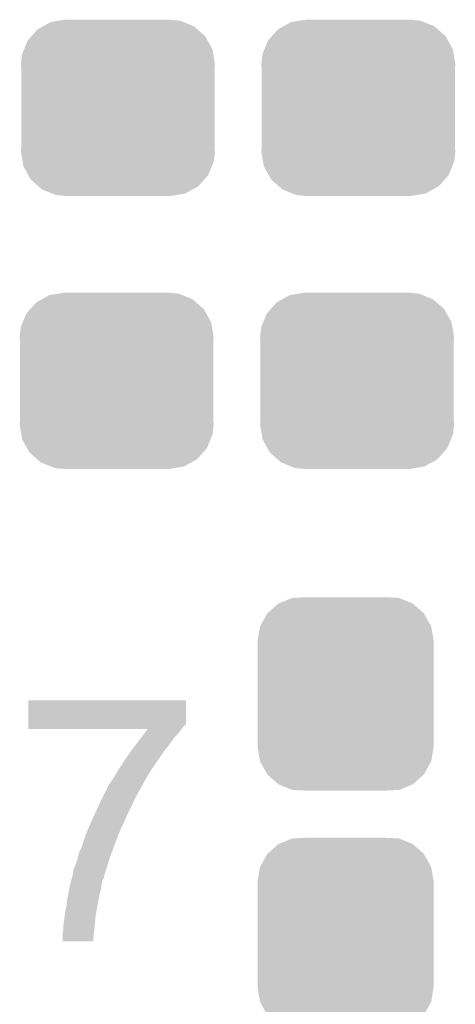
# Model space of a CAD drawing. Extents: x -1.3 to 24.2, y -3.9 to 53.4.
# Tile 30 of 62: x 17 to 18.7, y 6.7 to 10.6. Entities that reach past the tile are written whole.
import ezdxf

# ---------------------------------------------------------------- set-up
doc = ezdxf.new("R2010")
doc.units = 0
doc.layers.get('0').update_dxf_attribs({"linetype": 'CONTINUOUS'})
doc.layers.add('GNSS_22_CLICK_V101_GTO', color=11, linetype='CONTINUOUS')
doc.layers.add('GNSS_22_CLICK_V101_GTS', color=8, linetype='CONTINUOUS')

# ---------------------------------------------------------------- blocks, each defined once
blk = doc.blocks.new('CUSTOM_97')
for points in [[(-0.312264, 0.321732), (-0.26893, 0.360448), (0.312592, 0.321732), (0.268592, 0.360448)], [(-0.26893, 0.360448), (-0.267216, 0.361152), (0.268592, 0.360448), (0.26779, 0.361152)], [(-0.267216, 0.361152), (-0.213724, 0.383108), (0.26779, 0.361152), (0.21312, 0.383108)], [(-0.213724, 0.383108), (-0.20803, 0.383392), (0.21312, 0.383108), (0.212412, 0.383392)], [(-0.20803, 0.383392), (-0.154122, 0.38608), (0.212412, 0.383392), (0.154132, 0.38608)], [(-0.341452, 0.269636), (-0.313432, 0.320688), (0.341702, 0.269636), (0.313176, 0.320688)], [(-0.313432, 0.320688), (-0.312264, 0.321732), (0.313176, 0.320688), (0.312592, 0.321732)], [(-0.35179, 0.21082), (-0.342144, 0.268372), (0.35179, 0.21082), (0.34192, 0.268372)], [(-0.342144, 0.268372), (-0.341452, 0.269636), (0.34192, 0.268372), (0.341702, 0.269636)], [(-0.35179, 0.20955), (-0.35179, 0.21082), (0.35179, 0.20955), (0.35179, 0.21082)], [(-0.35179, -0.20955), (-0.35179, 0.20955), (0.35179, -0.20955), (0.35179, 0.20955)], [(-0.35179, -0.21082), (-0.35179, -0.20955), (0.35179, -0.21082), (0.35179, -0.20955)], [(-0.34192, -0.268358), (-0.35179, -0.21082), (0.342148, -0.268358), (0.35179, -0.21082)], [(-0.341702, -0.269636), (-0.34192, -0.268358), (0.341446, -0.269636), (0.342148, -0.268358)], [(-0.313184, -0.320676), (-0.341702, -0.269636), (0.31344, -0.320676), (0.341446, -0.269636)], [(-0.312594, -0.321732), (-0.313184, -0.320676), (0.312258, -0.321732), (0.31344, -0.320676)], [(-0.268602, -0.36044), (-0.312594, -0.321732), (0.26894, -0.36044), (0.312258, -0.321732)], [(-0.267792, -0.361154), (-0.268602, -0.36044), (0.2672, -0.361154), (0.26894, -0.36044)], [(-0.213136, -0.383104), (-0.267792, -0.361154), (0.213734, -0.383104), (0.2672, -0.361154)], [(-0.212414, -0.383394), (-0.213136, -0.383104), (0.207926, -0.383394), (0.213734, -0.383104)], [(-0.154122, -0.38608), (-0.212414, -0.383394), (0.154132, -0.38608), (0.207926, -0.383394)]]:
    blk.add_solid(points)
blk = doc.blocks.new('CUSTOM_100')
for points in [[(-0.320744, 0.31339), (-0.298526, 0.325596), (0.317222, 0.31339), (0.30335, 0.325596)], [(-0.298526, 0.325596), (-0.268438, 0.342124), (0.30335, 0.325596), (0.2622, 0.342124)], [(-0.268438, 0.342124), (-0.233628, 0.347838), (0.2622, 0.342124), (0.247972, 0.347838)], [(-0.233628, 0.347838), (-0.20955, 0.35179), (0.247972, 0.347838), (0.20955, 0.35179)], [(-0.360486, 0.26887), (-0.34504, 0.286174), (0.357822, 0.26887), (0.348152, 0.286174)], [(-0.34504, 0.286174), (-0.320744, 0.31339), (0.348152, 0.286174), (0.317222, 0.31339)], [(-0.37475, 0.234078), (-0.360486, 0.26887), (0.377262, 0.234078), (0.357822, 0.26887)], [(-0.38735, 0.17526), (-0.383124, 0.213652), (0.38735, 0.17526), (0.380766, 0.213652)], [(-0.383124, 0.213652), (-0.37475, 0.234078), (0.380766, 0.213652), (0.377262, 0.234078)], [(-0.38608, 0.154124), (-0.38735, 0.17526), (0.38608, 0.154124), (0.38735, 0.17526)], [(-0.38608, -0.154124), (-0.38608, 0.154124), (0.38608, -0.154124), (0.38608, 0.154124)], [(-0.38735, -0.17526), (-0.38608, -0.154124), (0.38735, -0.17526), (0.38608, -0.154124)], [(-0.380764, -0.213652), (-0.38735, -0.17526), (0.383124, -0.213652), (0.38735, -0.17526)], [(-0.377262, -0.234078), (-0.380764, -0.213652), (0.374748, -0.234078), (0.383124, -0.213652)], [(-0.35782, -0.26887), (-0.377262, -0.234078), (0.360486, -0.26887), (0.374748, -0.234078)], [(-0.348152, -0.286174), (-0.35782, -0.26887), (0.345038, -0.286174), (0.360486, -0.26887)], [(-0.31722, -0.31339), (-0.348152, -0.286174), (0.320744, -0.31339), (0.345038, -0.286174)], [(-0.30335, -0.325596), (-0.31722, -0.31339), (0.298524, -0.325596), (0.320744, -0.31339)], [(-0.262198, -0.342124), (-0.30335, -0.325596), (0.268438, -0.342124), (0.298524, -0.325596)], [(-0.247972, -0.347838), (-0.262198, -0.342124), (0.233626, -0.347838), (0.268438, -0.342124)], [(-0.20955, -0.35179), (-0.247972, -0.347838), (0.20955, -0.35179), (0.233626, -0.347838)]]:
    blk.add_solid(points)

msp = doc.modelspace()

# ---------------------------------------------------------------- linework, layer by layer
at = {"layer": 'GNSS_22_CLICK_V101_GTO'}
for points in [[(16.995142, 7.80034), (16.99516, 7.894298), (17.62506, 7.80034), (17.62506, 7.894298)], [(16.99516, 7.894298), (16.995162, 7.89432), (17.62506, 7.894298), (16.995162, 7.89432)], [(16.99514, 7.790178), (16.995142, 7.79526), (17.614898, 7.790178), (17.62252, 7.79526)], [(16.99514, 7.78256), (16.99514, 7.790178), (17.60982, 7.78256), (17.614898, 7.790178)], [(16.99514, 7.780042), (16.99514, 7.78256), (17.60793, 7.780042), (17.60982, 7.78256)], [(16.995142, 7.797794), (16.995142, 7.80034), (17.625054, 7.797794), (17.62506, 7.80034)], [(16.995142, 7.79526), (16.995142, 7.797794), (17.62252, 7.79526), (17.625054, 7.797794)], [(17.472616, 7.78002), (16.99514, 7.780042), (17.607914, 7.78002), (17.60793, 7.780042)], [(17.420206, 7.71144), (17.447382, 7.747), (17.55394, 7.71144), (17.57934, 7.747)], [(17.447382, 7.747), (17.457086, 7.7597), (17.57934, 7.747), (17.59204, 7.7597)], [(17.457086, 7.7597), (17.466792, 7.7724), (17.59204, 7.7597), (17.6022, 7.7724)], [(17.466792, 7.7724), (17.472616, 7.78002), (17.6022, 7.7724), (17.607914, 7.78002)], [(17.40662, 7.69366), (17.420206, 7.71144), (17.5387, 7.69366), (17.55394, 7.71144)], [(17.37868, 7.65302), (17.40662, 7.69366), (17.511606, 7.65302), (17.5387, 7.69366)], [(17.358956, 7.62254), (17.375392, 7.64794), (17.49044, 7.62254), (17.50822, 7.64794)], [(17.375392, 7.64794), (17.37868, 7.65302), (17.50822, 7.64794), (17.511606, 7.65302)], [(17.323644, 7.56666), (17.340578, 7.592058), (17.45742, 7.56666), (17.471274, 7.592058)], [(17.340578, 7.592058), (17.34203, 7.5946), (17.471274, 7.592058), (17.472662, 7.5946)], [(17.34203, 7.5946), (17.35074, 7.60984), (17.472662, 7.5946), (17.482358, 7.60984)], [(17.35074, 7.60984), (17.358956, 7.62254), (17.482358, 7.60984), (17.49044, 7.62254)], [(17.30756, 7.53618), (17.31264, 7.548882), (17.439642, 7.53618), (17.44705, 7.548882)], [(17.31264, 7.548882), (17.320258, 7.56158), (17.44705, 7.548882), (17.454456, 7.56158)], [(17.320258, 7.56158), (17.323644, 7.56666), (17.454456, 7.56158), (17.45742, 7.56666)], [(17.285362, 7.493), (17.29265, 7.50824), (17.41678, 7.493), (17.4244, 7.50824)], [(17.29265, 7.50824), (17.298724, 7.520938), (17.4244, 7.50824), (17.43202, 7.520938)], [(17.298724, 7.520938), (17.29994, 7.52348), (17.43202, 7.520938), (17.432866, 7.52348)], [(17.29994, 7.52348), (17.30248, 7.52856), (17.432866, 7.52348), (17.43456, 7.52856)], [(17.30248, 7.52856), (17.302482, 7.528562), (17.43456, 7.52856), (17.43456, 7.528562)], [(17.302482, 7.528562), (17.30756, 7.53618), (17.43456, 7.528562), (17.439642, 7.53618)], [(17.272, 7.46506), (17.276858, 7.47522), (17.40408, 7.46506), (17.40916, 7.47522)], [(17.276858, 7.47522), (17.285362, 7.493), (17.40916, 7.47522), (17.41678, 7.493)], [(17.2466, 7.40918), (17.258144, 7.43458), (17.37868, 7.40918), (17.38884, 7.43458)], [(17.258144, 7.43458), (17.272, 7.46506), (17.38884, 7.43458), (17.40408, 7.46506)], [(17.235714, 7.38378), (17.2466, 7.40918), (17.36598, 7.38378), (17.37868, 7.40918)], [(17.21612, 7.33298), (17.222892, 7.3533), (17.34589, 7.33298), (17.35328, 7.3533)], [(17.222892, 7.3533), (17.22374, 7.355838), (17.35328, 7.3533), (17.354336, 7.355838)], [(17.22374, 7.355838), (17.235714, 7.38378), (17.354336, 7.355838), (17.36598, 7.38378)], [(17.208502, 7.307582), (17.213834, 7.32536), (17.336452, 7.307582), (17.34312, 7.32536)], [(17.213834, 7.32536), (17.21612, 7.33298), (17.34312, 7.32536), (17.34589, 7.33298)], [(17.19326, 7.26694), (17.19834, 7.287262), (17.32121, 7.26694), (17.328832, 7.287262)], [(17.19834, 7.287262), (17.208502, 7.307582), (17.328832, 7.287262), (17.336452, 7.307582)], [(17.17802, 7.22376), (17.188182, 7.24916), (17.307754, 7.22376), (17.31557, 7.24916)], [(17.188182, 7.24916), (17.192534, 7.264402), (17.31557, 7.24916), (17.32026, 7.264402)], [(17.192534, 7.264402), (17.19326, 7.26694), (17.32026, 7.264402), (17.32121, 7.26694)], [(17.169514, 7.185654), (17.171502, 7.193276), (17.297396, 7.185654), (17.2974, 7.193276)], [(17.171502, 7.193276), (17.172828, 7.19836), (17.2974, 7.193276), (17.29994, 7.19836)], [(17.172828, 7.19836), (17.17548, 7.208522), (17.29994, 7.19836), (17.303066, 7.208522)], [(17.17548, 7.208522), (17.175482, 7.216142), (17.303066, 7.208522), (17.30541, 7.216142)], [(17.175482, 7.216142), (17.17802, 7.22376), (17.30541, 7.216142), (17.307754, 7.22376)], [(17.16024, 7.1501), (17.164878, 7.16788), (17.286816, 7.1501), (17.28978, 7.16788)], [(17.164878, 7.16788), (17.167526, 7.178038), (17.28978, 7.16788), (17.292318, 7.178038)], [(17.167526, 7.178038), (17.169514, 7.185654), (17.292318, 7.178038), (17.297396, 7.185654)], [(17.151096, 7.101842), (17.15465, 7.119618), (17.27708, 7.101842), (17.27962, 7.119618)], [(17.15465, 7.119618), (17.15516, 7.12216), (17.27962, 7.119618), (17.280346, 7.12216)], [(17.15516, 7.12216), (17.15793, 7.137398), (17.280346, 7.12216), (17.2847, 7.137398)], [(17.15793, 7.137398), (17.16024, 7.1501), (17.2847, 7.137398), (17.286816, 7.1501)], [(17.14754, 7.071362), (17.1483, 7.07898), (17.27073, 7.071362), (17.272, 7.07898)], [(17.1483, 7.07898), (17.15008, 7.09676), (17.272, 7.07898), (17.27595, 7.09676)], [(17.15008, 7.09676), (17.151096, 7.101842), (17.27595, 7.09676), (17.27708, 7.101842)], [(17.140554, 7.033262), (17.14246, 7.048498), (17.26438, 7.033262), (17.266918, 7.048498)], [(17.14246, 7.048498), (17.14754, 7.071362), (17.266918, 7.048498), (17.27073, 7.071362)], [(17.13484, 6.99262), (17.13992, 7.02818), (17.260102, 6.99262), (17.263844, 7.02818)], [(17.13992, 7.02818), (17.140554, 7.033262), (17.263844, 7.02818), (17.26438, 7.033262)], [(17.1323, 6.962142), (17.13484, 6.977382), (17.257114, 6.962142), (17.25857, 6.977382)], [(17.1323, 6.931682), (17.1323, 6.962142), (17.254202, 6.931682), (17.257114, 6.962142)], [(17.13484, 6.985), (17.13484, 6.99262), (17.2593, 6.985), (17.260102, 6.99262)], [(17.13484, 6.977382), (17.13484, 6.985), (17.25857, 6.977382), (17.2593, 6.985)], [(17.2542, 6.93166), (17.1323, 6.931682), (17.2542, 6.93166), (17.254202, 6.931682)]]:
    msp.add_solid(points, dxfattribs=at)

# ---------------------------------------------------------------- block references
at = {"layer": 'GNSS_22_CLICK_V101_GTS'}
for name, p in [('CUSTOM_100', (17.35328, 10.25906)), ('CUSTOM_100', (18.3134, 10.25906)), ('CUSTOM_100', (17.3482, 9.1694)), ('CUSTOM_100', (18.30832, 9.1694)), ('CUSTOM_97', (18.2626, 7.91972)), ('CUSTOM_97', (18.2626, 6.9596))]:
    msp.add_blockref(name, p, dxfattribs=at)

doc.saveas('drawing.dxf')
